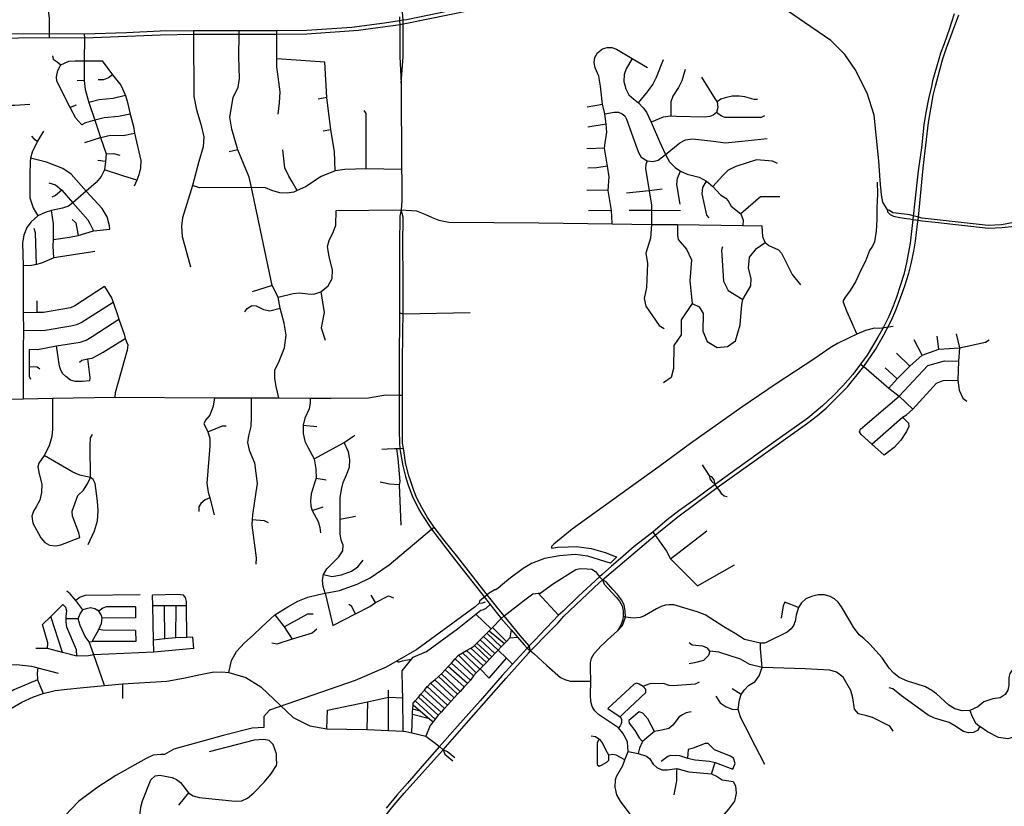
# Model space of a CAD drawing. Header units: millimetres. Extents: x 35 to 72953, y -43 to 70184.
# Tile 141 of 204: x 33003 to 37248, y 49828 to 53217. Entities that reach past the tile are written whole.
import ezdxf

# ---------------------------------------------------------------- set-up
doc = ezdxf.new("R2010")
doc.units = ezdxf.units.MM
doc.layers.add('roads_2', color=2, linetype='Continuous')
doc.layers.add('roads_3', color=3, linetype='Continuous')

msp = doc.modelspace()

# ---------------------------------------------------------------- linework, layer by layer
at = {"layer": 'roads_2'}
for points in [[(37031.87, 53241.49), (37011.49, 53178.99), (36988.31, 53113.23), (36973.71, 53073.07), (36965.26, 53047.39), (36955.68, 53013), (36938.73, 52953.66), (36933.7, 52929.48), (36921.88, 52876.27), (36910.06, 52817.28), (36901.27, 52763.81), (36890.74, 52664.66), (36877.43, 52566.02), (36860.86, 52421.95), (36856.21, 52381.95), (36855.08, 52372.25), (36853.39, 52356.63), (36842.3, 52254.27), (36826.96, 52169.18), (36815.13, 52119.74), (36800.55, 52074.04), (36781.91, 52017.55)], [(36800.51, 52018.27), (36819.52, 52069.68), (36835.91, 52125.19), (36846.12, 52164.59), (36857.7, 52220.01), (36864.88, 52262.55), (36874.45, 52337.28), (36876.48, 52353.08), (36877.75, 52366.46), (36898.26, 52576.8), (36906.39, 52651.48), (36920.66, 52774.2), (36932.3, 52840.17), (36941.54, 52890.92), (36951.1, 52930.35), (36982.2, 53043.49), (36997.83, 53091.09), (37052.75, 53237.19)], [(36781.91, 52017.55), (36768.45, 51981.9), (36750.12, 51938.54), (36723.99, 51885.89)], [(36743.54, 51886.29), (36761.49, 51922.25), (36780.21, 51965.24), (36800.51, 52018.27)], [(34572.02, 49776.91), (34617.78, 49834), (34660.99, 49883.62), (34812.88, 50053.85), (34828.51, 50071.38), (34939.21, 50197.27), (35100.84, 50379.67), (35196.72, 50487.37), (35206.09, 50497.89), (35286.06, 50578.78), (35324.3, 50618.62), (35349.86, 50646.15), (35503.29, 50792.43), (35515.35, 50803.92), (35743.02, 50995.6), (35840.81, 51074.46), (35992.47, 51188.07), (36010.13, 51201.3), (36400.14, 51478.58), (36442.62, 51511.22), (36480.51, 51543.15), (36510.08, 51572.7), (36536.46, 51598.84), (36572.21, 51635.68), (36642.93, 51723.22), (36692.8, 51795.68), (36727.76, 51856.77), (36743.54, 51886.29)], [(36723.99, 51885.89), (36702.57, 51848.58), (36657.46, 51772), (36628.47, 51732.83), (36595.2, 51687.89), (36551.34, 51639.42), (36509.42, 51594.92), (36464.63, 51553.52), (36400.86, 51500.01), (36283.37, 51416.36), (36121.13, 51299.85), (36017.58, 51225.04), (36002.06, 51213.82), (35918.03, 51153.11), (35845.42, 51100.36), (35795.24, 51061.43), (35732.48, 51008.67), (35652.02, 50946.39), (35593.03, 50895.91), (35554.2, 50861.75), (35515.12, 50826.35), (35503.36, 50815.69), (35412, 50732.9), (35346.19, 50669.11), (35326.16, 50651.64), (35301.57, 50625.42), (35244.33, 50565.39), (35225.15, 50545.37), (35209.7, 50529.22), (35200.29, 50519.39), (35190.85, 50509.55), (35127.82, 50440.22), (35083.2, 50391.14), (34988.17, 50282.12), (34891.34, 50172.38), (34825.22, 50098.8), (34813.27, 50085.51), (34739.05, 50000.35), (34675.26, 49927.27), (34629.62, 49875.81), (34583.72, 49820.04)], [(35206.09, 50497.89), (35219.59, 50485.46), (35275.66, 50433.87), (35335.21, 50382.69), (35353.11, 50373.95), (35375.83, 50367.42), (35465.08, 50367.19)]]:
    msp.add_lwpolyline(points, dxfattribs=at)
at = {"layer": 'roads_3'}
for points in [[(33131.38, 53139.65), (33131.48, 53155.33), (33131.93, 53224), (33125.61, 53266.43), (33108.05, 53306.25), (33098.94, 53346.51), (33092.8, 53418.46), (33084.29, 53452.06), (33072.38, 53491.01), (33052.88, 53523.28), (33004.26, 53566.35), (32961.43, 53616.24), (32947.05, 53631.9), (32935.62, 53659.91), (32938.74, 53704.67), (32936.26, 53784.43), (32922.71, 53823.4), (32888.77, 53856.23), (32860.57, 53866.68), (32820.33, 53873.13)], [(36744.61, 52397.3), (36724.15, 52431.29), (36719.29, 52462.75), (36712.57, 52523.88), (36707.06, 52608.3), (36696.62, 52706.43), (36686.88, 52805.77), (36656.28, 52900.87), (36605.06, 53001.93), (36561.15, 53066.96), (36499.83, 53127.66), (36413.36, 53186.14), (36286.16, 53273.46), (36222.6, 53306.05), (36091.86, 53334.55), (36040.4, 53354.75), (36017.97, 53374.38)], [(35202.62, 53348.55), (35002.39, 53287.28), (34943.09, 53272.1), (34670.9, 53216.72), (34655.84, 53214.65), (34640.96, 53212.6)], [(34641.62, 53196.29), (34656.53, 53199.18), (34672.89, 53201.56), (34947.72, 53258.67), (35014.66, 53272.13), (35080.48, 53289.67), (35212.03, 53328.6)], [(34656.53, 53199.18), (34655.84, 53214.65), (34647.99, 53320.32)], [(34640.96, 53212.6), (34575.86, 53201.42), (34435.01, 53183.8), (34241.72, 53170.38), (34111.52, 53168.94), (33949.48, 53168.89), (33752.77, 53169.03), (33609.36, 53167), (33463.73, 53160.19), (33281.86, 53154.16), (33131.48, 53155.33), (32682.74, 53152.65), (32317.48, 53151.99), (31839.84, 53150.15), (31421.81, 53147.04), (31408.21, 53146.94), (31390.12, 53147.14), (31282.6, 53146.73), (31251.99, 53140.26)], [(33466.51, 53145.4), (33610, 53151.88), (33752.52, 53154.27), (33949.81, 53154.37), (34111.83, 53155.02), (34241.16, 53156.48), (34464.08, 53172.28), (34557.04, 53184.06), (34623.31, 53193.64), (34641.62, 53196.29)], [(34640.98, 53229.82), (34640.96, 53212.6), (34641.62, 53196.29)], [(34641.62, 53196.29), (34642.09, 53056.23), (34648.22, 52943.3)], [(34648.22, 52943.3), (34656.37, 53057.52), (34656.51, 53180.95), (34656.53, 53199.18)], [(33281.86, 53154.16), (33282.22, 53139.48), (33281.82, 53039.9), (33281.9, 52955.03), (33285.86, 52916.53), (33301.3, 52860.11), (33327.36, 52783.82), (33338.54, 52749.04), (33352.06, 52709.81), (33375.55, 52638.53), (33373.56, 52605.73), (33369.15, 52570.2), (33354.8, 52541.99), (33333.4, 52516.01), (33290.14, 52478.38), (33232.89, 52428.02), (33213, 52414), (33188.45, 52404.72), (33140.15, 52394.19), (33113.6, 52386.47), (33081.84, 52372.42), (33052.28, 52346.42), (33034.37, 52321.57), (33021.07, 52288.93), (33015.79, 52255.39), (33018.62, 52155.67), (33017.74, 51954.16), (33019.22, 51879.76), (33018.54, 51795.29), (33017.93, 51584)], [(33752.77, 53169.03), (33752.52, 53154.27), (33753.89, 52886.09), (33765.83, 52828.2), (33784.57, 52766.26), (33796.41, 52712.68), (33794.55, 52668.4), (33775.56, 52605.76), (33748.05, 52503.07), (33704.8, 52363.03), (33700.66, 52326.58), (33703.41, 52282.84), (33739.27, 52151.95)], [(34120.22, 51588.28), (34108.85, 51636.51), (34102.93, 51671.64), (34103.73, 51706.21), (34122.43, 51745.94), (34144.78, 51802.53), (34151.96, 51858.07), (34143.22, 51909.51), (34126.07, 51973.73), (34117.23, 52020.81), (34091.33, 52072.02), (34002.1, 52493.65), (33992.21, 52538.08), (33943.55, 52655.7), (33918.13, 52744.56), (33909.08, 52796.39), (33923.08, 52881.6), (33944.6, 52926.13), (33950.42, 52963.47), (33948.67, 53058.79), (33949.81, 53154.37), (33949.48, 53168.89)], [(34118.19, 52809.73), (34122.69, 52859.37), (34126.66, 52906.63), (34111.72, 53013.72), (34112.27, 53048.83), (34111.83, 53155.02), (34111.52, 53168.94)], [(31251.99, 53140.26), (31282.44, 53132.4), (31374.33, 53131.69), (31389.41, 53131.58), (31407.66, 53131.45), (31683.46, 53132.6), (31839.82, 53134.48), (32317.22, 53136.54), (32682.78, 53137.56), (32998.32, 53138.94), (33131.38, 53139.65), (33282.22, 53139.48), (33466.51, 53145.4)], [(33144.96, 53061.72), (33147.69, 53046.97), (33164.61, 53035), (33180.6, 53022.59)], [(35557.79, 52337.22), (35556.74, 52369.09), (35554.64, 52394.75), (35545.18, 52454.41), (35540.83, 52481.09), (35544.19, 52539.35), (35536.84, 52585.57), (35523.96, 52662.68), (35526.94, 52685.77), (35532.2, 52713.52), (35534.32, 52732.81), (35531.49, 52766.25), (35525.44, 52811.71), (35516.54, 52852.8), (35507.13, 52929.94), (35499.49, 52973.59), (35484.31, 53008.86), (35479.66, 53031.93), (35482.94, 53054.59), (35494.96, 53074.21), (35515.45, 53091.17), (35536.59, 53097.57), (35556.61, 53097.69), (35576.81, 53090.04), (35643.96, 53050.29), (35710.29, 53010.23)], [(33221.54, 52837.97), (33163.91, 52951.83), (33162.58, 52971.35), (33167.77, 52997.58), (33180.6, 53022.59), (33214.39, 53038), (33242.12, 53039.89), (33281.82, 53039.9), (33359.04, 53039.06), (33403.58, 52980.01)], [(34362.84, 52565.4), (34360.85, 52648.42), (34344.62, 52742.92), (34327.94, 52881.35), (34318.71, 53034.27), (34112.27, 53048.83)], [(35643.96, 53050.29), (35617.67, 53005.33), (35608.6, 52981.21), (35608.05, 52950.02), (35616.26, 52918.35), (35629.86, 52893.88), (35649.03, 52875.82), (35671.33, 52858.28), (35691.08, 52837.72), (35705.21, 52818.2), (35725.22, 52775.26), (35762.03, 52692.58), (35786.95, 52635.57), (35804.78, 52605.11), (35829.14, 52579.75), (35851.89, 52564.72), (35880.95, 52551.73), (35932.53, 52538.5), (35963.92, 52521.31), (35991.69, 52498.33), (36023.92, 52462.98), (36047.14, 52447.75), (36057.81, 52436.27), (36070.59, 52414.13), (36112.24, 52380.25), (36122.97, 52353.85), (36120.86, 52330.65)], [(35671.33, 52858.28), (35710.26, 52906.62), (35732.62, 52937.06), (35748.93, 52968.84), (35779.5, 53044.95)], [(33403.58, 52980.01), (33385.62, 52966.61), (33364.18, 52958.04), (33340.94, 52958.24)], [(33403.58, 52980.01), (33438.61, 52934.91), (33459.38, 52890.18), (33468.57, 52860.07), (33479.44, 52809.68), (33493.28, 52756.09), (33498.57, 52727.85), (33524.89, 52610.76), (33523.78, 52578.53), (33517.48, 52548.02), (33507.54, 52526.05), (33496.58, 52499.54)], [(35872.17, 53002.56), (35857.58, 52953.27), (35842.96, 52925.33), (35818.76, 52886.81), (35810.98, 52863.42), (35810.51, 52800.8)], [(33281.9, 52955.03), (33251.41, 52952.94)], [(34648.22, 52943.3), (34649.63, 52571.41), (34650.09, 52530.38), (34650.21, 52435.14), (34647.94, 52397.56)], [(35942.15, 52969.67), (36001, 52874.94), (36010.11, 52862.52), (36013.12, 52838.55), (36007.72, 52817.68), (35993.25, 52805.07), (35979.03, 52799.37), (35957.21, 52797.31), (35834.38, 52799.96), (35810.51, 52800.8), (35776.85, 52797.31), (35725.22, 52775.26)], [(33047.33, 52850.9), (32982.68, 52846.52), (32764.58, 52847.58), (32727.32, 52849.2)], [(33459.38, 52890.18), (33406.45, 52877.96), (33346.05, 52871.9), (33301.3, 52860.11)], [(34327.94, 52881.35), (34290.72, 52874.87)], [(35450.26, 52842.09), (35516.54, 52852.8)], [(36184.14, 52873.06), (36170.35, 52872.82), (36128.9, 52884.39), (36106.03, 52887.46), (36074.65, 52887.02), (36044.9, 52880.68), (36026.6, 52874.02), (36010.11, 52862.52)], [(33246.56, 52848.1), (33221.54, 52837.97)], [(33479.44, 52809.68), (33429.26, 52799.53), (33367.92, 52794.2), (33327.36, 52783.82), (33287.02, 52772.84), (33271.57, 52764.51), (33245.2, 52792.34), (33221.54, 52837.97)], [(34496.83, 52573.62), (34496.93, 52813.41), (34487.84, 52826.09)], [(35525.44, 52811.71), (35566.11, 52818.13), (35584.53, 52818.44), (35600.67, 52811.48), (35611.76, 52802.52), (35619.22, 52788.87), (35646.85, 52711.63), (35670.61, 52644.55), (35682.74, 52624.7), (35708.49, 52608.28), (35733.25, 52606.15), (35755.71, 52611.82), (35786.95, 52635.57), (35849.26, 52686.96), (35873.65, 52699.11), (35904.08, 52703.46), (35993.97, 52693.59), (36044.59, 52686.48), (36116.91, 52693.59), (36225.73, 52705.47)], [(36214.55, 52802.04), (36200.19, 52795.41), (36044.67, 52796.18), (36029.04, 52801.58), (36007.72, 52817.68)], [(35531.49, 52766.25), (35452, 52754.24)], [(33105.21, 52736.27), (33079.79, 52693.18), (33057.03, 52646.28), (33050, 52620.78), (33048.66, 52604.72), (33047.4, 52549.25), (33047.01, 52450.03), (33061.92, 52406.74), (33081.84, 52372.42)], [(33283.73, 52687.52), (33352.06, 52709.81), (33395.12, 52720.02), (33449.16, 52717.95), (33498.57, 52727.85)], [(34344.62, 52742.92), (34311.82, 52737.33)], [(33054.07, 52715.36), (33063.75, 52704.13), (33079.79, 52693.18)], [(33375.55, 52638.53), (33407.74, 52639.99), (33434.65, 52632.75)], [(33943.55, 52655.7), (33906.38, 52648.26)], [(34200.16, 52480.69), (34178.5, 52518.53), (34163.32, 52542.84), (34147.01, 52578.73), (34137.74, 52656.35)], [(35523.96, 52662.68), (35448.43, 52660.09)], [(33391.41, 52314.9), (33390.54, 52328.38), (33380.89, 52367.41), (33358.3, 52403), (33290.14, 52478.38), (33225.45, 52551.56), (33188.54, 52575.22), (33118.31, 52603.46), (33050, 52620.78)], [(33373.56, 52605.73), (33339.7, 52610.52)], [(35708.49, 52608.28), (35702.73, 52593), (35701.58, 52575.87), (35716.77, 52479.31), (35726.61, 52417.54), (35726.52, 52394.78), (35726.73, 52334.66), (35722.31, 52275.09), (35703.18, 52210.82), (35710.26, 52166.65), (35705.26, 52063.23), (35695.21, 52015.04), (35702.28, 51982.91), (35759.82, 51899.61), (35781.01, 51886.56)], [(36270.93, 52596.62), (36248.74, 52606.64), (36179.63, 52612.78), (36090.52, 52584.71), (36057.34, 52569.22), (36034.04, 52545.65), (35991.69, 52498.33)], [(33507.54, 52526.05), (33447.95, 52544.58), (33369.15, 52570.2)], [(34649.63, 52571.41), (34496.83, 52573.62), (34404.42, 52570.97), (34362.84, 52565.4), (34303.06, 52541.73), (34235.18, 52497.06), (34200.16, 52480.69), (34184.6, 52474.05), (34156.07, 52470.01), (34125.34, 52471.35), (34090.68, 52480.58), (34062.48, 52492.92), (34002.1, 52493.65), (33779.1, 52492.53), (33748.05, 52503.07)], [(35536.84, 52585.57), (35490.09, 52578.02), (35452.79, 52577.28)], [(35850.65, 52422.06), (35836.16, 52507.49), (35838.53, 52533.65), (35851.89, 52564.72)], [(37644.91, 52564.08), (37548.19, 52495.28), (37511.57, 52467.35), (37438.33, 52410.94), (37370.87, 52370.95), (37331.08, 52355.57), (37288.85, 52342.63), (37235.56, 52333.71), (37178.76, 52330.36), (36894.41, 52361.59), (36877.75, 52366.46), (36855.08, 52372.25)], [(36876.48, 52353.08), (36894.06, 52350.94), (36950.67, 52343.92), (37179.57, 52319.27), (37237.15, 52320.97), (37293.33, 52326.94), (37337.4, 52337.78), (37377.53, 52352.22), (37454.26, 52392.15), (37524.76, 52446.68), (37644.91, 52564.08)], [(33129.51, 52514.57), (33157.88, 52504.94), (33184.68, 52481.92), (33232.89, 52428.02), (33297.2, 52354.27), (33305.3, 52338.81), (33321.19, 52306.68)], [(35975.94, 52363.74), (35965.04, 52375.18), (35946.06, 52466.26), (35948.96, 52494.09), (35963.92, 52521.31)], [(36700.66, 52517.49), (36701.95, 52466.79), (36699.21, 52406.31), (36698.22, 52355.6), (36695.48, 52305.91), (36688.44, 52259.71), (36679.64, 52241.13), (36667.28, 52222.31), (36650.16, 52176.62), (36627.99, 52134.94), (36614.89, 52106.57), (36606.34, 52087.98), (36583.4, 52050.32), (36563.49, 52022.46), (36553.66, 52007.14), (36553.16, 51999.86), (36568.31, 51962.72)], [(33184.68, 52481.92), (33157.7, 52458.91), (33142.01, 52452.92)], [(35540.83, 52481.09), (35447.95, 52482.18)], [(35773.57, 52487.27), (35716.77, 52479.31), (35618.97, 52468.87)], [(36280.09, 52453.06), (36197.37, 52454.02), (36112.24, 52380.25)], [(33150.88, 52191.28), (33147.26, 52240.95), (33149, 52269.27), (33148.63, 52336.85), (33140.15, 52394.19)], [(34117.23, 52020.81), (34182.16, 52037.03), (34209.18, 52039.97), (34245.07, 52035.54), (34270.74, 52033.94), (34301.5, 52043.76), (34333.38, 52069.58), (34350.21, 52101.59), (34351.94, 52139.31), (34336.94, 52195.58), (34332.44, 52222.26), (34330.32, 52239.81), (34338.17, 52265.09), (34355.87, 52303.71), (34366.35, 52331.55), (34367.06, 52394.78), (34647.94, 52397.56)], [(34647.94, 52397.56), (34642.33, 52370.37), (34640.76, 52249.47), (34640.95, 51953.22), (34639.86, 51739.65), (34638.73, 51599.66), (34639.33, 51481.54), (34639.41, 51445.3), (34640.54, 51393.8), (34642.4, 51368.13), (34654.66, 51294.33), (34666.39, 51249.03), (34676.29, 51216), (34694.67, 51165.97), (34722.12, 51109.82), (34737.51, 51084.67), (34779.17, 51022), (34877.39, 50891.96)], [(34647.94, 52397.56), (34713.38, 52392.72), (34749.8, 52378.85), (34781.25, 52364), (34810.09, 52352.73), (34852.71, 52343.8), (35241.88, 52341.13), (35557.79, 52337.22), (35726.73, 52334.66), (35838.66, 52334.86), (36120.86, 52330.65), (36203.53, 52328.87)], [(34891.7, 50900.98), (34831.24, 50976.18), (34789.44, 51030.55), (34785.33, 51035.9), (34761.33, 51072.29), (34736.35, 51115.71), (34715.92, 51154.85), (34702.27, 51188.75), (34688.89, 51226.9), (34680.05, 51255.26), (34665.9, 51308.47), (34660.1, 51350.64), (34657.25, 51369.94), (34654.03, 51391.8), (34653.25, 51428.7), (34653.26, 51466.41), (34653.71, 51599.63), (34654.15, 51733.43), (34655.62, 51871.98), (34655.94, 51949.09), (34655.78, 52108.18), (34654.47, 52247.73), (34656.7, 52365.95), (34647.94, 52397.56)], [(35554.64, 52394.75), (35454.99, 52393.86)], [(35851.75, 52393.98), (35726.52, 52394.78), (35630.83, 52395.23)], [(36855.08, 52372.25), (36840.58, 52376.73), (36782.02, 52383.15), (36768.17, 52385.24), (36752.57, 52395.35), (36744.61, 52397.3)], [(36744.61, 52397.3), (36745.21, 52388.54), (36756.43, 52377.91), (36770.47, 52370.93), (36797.29, 52364.67), (36826.39, 52360.85), (36840.74, 52358.61), (36853.39, 52356.63), (36876.48, 52353.08)], [(33228.93, 52355.88), (33244.61, 52341.73), (33255.42, 52286.68)], [(33075.47, 52162.59), (33071.34, 52298.47), (33066.24, 52316.56)], [(33149, 52269.27), (33218.58, 52279.43), (33255.42, 52286.68), (33321.19, 52306.68)], [(33321.19, 52306.68), (33391.41, 52314.9)], [(35838.66, 52334.86), (35839.08, 52287.99), (35842.13, 52269.44), (35878.7, 52227.97), (35899.91, 52181.79), (35892.89, 52091.43), (35902.02, 51994.05), (35855.64, 51923.74), (35854.67, 51859.5), (35823.42, 51813.29), (35821.45, 51713.89), (35811.38, 51675.73), (35779.1, 51651.63)], [(35902.02, 51994.05), (35933.3, 51980), (35950.47, 51950.9), (35948.48, 51874.59), (35967.67, 51830.43), (36010.06, 51804.35), (36054.44, 51809.39), (36089.74, 51833.51), (36109.88, 51902.79), (36116.04, 51989.66), (36121.36, 52011.84), (36155.55, 52070.33), (36157.44, 52101.1), (36145.55, 52146.18), (36150.03, 52194.14), (36180.46, 52230.63), (36216.94, 52256.85), (36206.69, 52281.09), (36203.53, 52328.87)], [(36216.94, 52256.85), (36232.78, 52243.86), (36274.63, 52225.63), (36288.26, 52211.09), (36334.24, 52118.42), (36369.54, 52075.08)], [(33326.96, 52217.98), (33309.9, 52215.77), (33150.88, 52191.28), (33096.61, 52168.26), (33075.47, 52162.59), (33054.58, 52157.45), (33018.62, 52155.67)], [(36033.52, 52238.06), (36029.21, 52223.38), (36036.98, 52090.35), (36058.16, 52049.8), (36121.36, 52011.84)], [(33368.91, 52067.01), (33241.34, 51983.88), (33221.9, 51975.53), (33105.75, 51955.88), (33078.95, 51954.97), (33017.74, 51954.16)], [(33368.91, 52067.01), (33399.19, 52018.98), (33405.65, 51999.28), (33426.35, 51940.94), (33430.79, 51926.24), (33454.06, 51862), (33458.66, 51843.35), (33469.64, 51815.85), (33466.6, 51793.42), (33414.2, 51609.66), (33413.63, 51590.22)], [(34091.33, 52072.02), (34005.87, 52044.5)], [(34301.5, 52043.76), (34315.53, 51955.3), (34303.61, 51888.52), (34319.71, 51836.31)], [(33078.95, 51954.97), (33078.93, 52004.88)], [(33019.22, 51879.76), (33093.23, 51878.27), (33112.72, 51879.61), (33223.34, 51897.92), (33249.16, 51903.25), (33268.72, 51911.92), (33405.65, 51999.28)], [(33973.56, 51957.95), (33984.2, 51971.93), (34004.25, 51985.4), (34023.34, 51983.92), (34054.19, 51967.98), (34081.84, 51963.01), (34126.07, 51973.73)], [(36568.31, 51962.72), (36610.9, 51865.27)], [(33044.14, 51797.59), (33079.3, 51796.58), (33162.47, 51811.23), (33263.58, 51826.87), (33290.07, 51835.73), (33315.98, 51851.28), (33430.79, 51926.24)], [(34640.95, 51953.22), (34655.94, 51949.09), (34945.26, 51954.72)], [(36768.6, 51894.81), (36709.84, 51886.25), (36687.9, 51887.49), (36650.09, 51877.41), (36612.5, 51861.59), (36576.2, 51845.26), (36528.54, 51821.89), (36498.05, 51803.54), (36431.69, 51757.31), (36265.29, 51647.78), (36117.04, 51547.31), (35895.16, 51390.57), (35764.06, 51295.12), (35590.58, 51169.52), (35384.44, 51021.24), (35306.16, 50957.53), (35296.37, 50947.75), (35296.62, 50941.47), (35297.89, 50939.71), (35321.85, 50943.99), (35367.26, 50946.26), (35404.08, 50946.78), (35467.4, 50938.78), (35527.93, 50920.49), (35568.31, 50905.19), (35572.22, 50903.75), (35577.02, 50901.87), (35549.64, 50875.56), (35525.67, 50883.09), (35453.27, 50904.89), (35397.53, 50912.4), (35330.44, 50906.85), (35265.11, 50895.52), (35209.12, 50873.41), (35173.56, 50852.56), (35112.04, 50806.86), (35065.9, 50767.93), (35055.83, 50760.38), (35051.27, 50760.64), (35027.58, 50746.3), (34985.96, 50711.42), (34983.69, 50703.13), (34967.32, 50687.54), (34715.79, 50502.73), (34631.09, 50454.39), (34583.25, 50427.1), (34449.04, 50369.76), (34080.93, 50241.44), (34055.44, 50215.19), (34055.45, 50167.03), (34005.33, 50164.43), (33880.84, 50132.39), (33668.45, 50073.39), (33628.16, 50050.63), (33611.37, 50050.62), (33578.64, 50048.64), (33547.89, 50034.15), (33418.05, 49960.71), (33336.01, 49907.14), (33256.14, 49848.35), (33055.18, 49637.46)], [(33260.4, 51741.95), (33271.16, 51750.16), (33294.93, 51755.3), (33315.64, 51758.79), (33337.16, 51769.43), (33363.66, 51784.12), (33458.66, 51843.35)], [(36610.9, 51865.27), (36612.5, 51861.59)], [(36750.48, 51628.96), (36786.77, 51669.14), (36840.21, 51723.39), (36893.65, 51771.61), (36966.28, 51796.75), (37054.41, 51803.54), (37167.01, 51827), (37183.15, 51837.05)], [(36893.65, 51771.61), (36859.31, 51837.86)], [(36966.28, 51796.75), (36958.17, 51852.98)], [(37040.89, 51863.06), (37054.41, 51803.54), (37051.05, 51745.6), (37048.07, 51664.27), (37054.15, 51620.1), (37069.3, 51585.97), (37086.46, 51573.94)], [(33044.14, 51797.59), (33043.8, 51722.1), (33044.55, 51681.36), (33049.28, 51668.65)], [(33304.48, 51660.61), (33273.58, 51657.74), (33241.69, 51658.52), (33221.93, 51664.24), (33202.01, 51678.89), (33188.03, 51692.39), (33179.3, 51711.08), (33174.45, 51723.84), (33162.47, 51811.23)], [(33294.93, 51755.3), (33306.04, 51675.08), (33304.48, 51660.61)], [(36623.99, 51440.63), (36628.63, 51452.2), (36794.89, 51594.85), (36918.9, 51727.46), (36990.52, 51746.58), (37051.05, 51745.6)], [(36840.21, 51723.39), (36782.67, 51779.59)], [(33043.8, 51722.1), (33079.03, 51721.41), (33090.68, 51713.27)], [(36628.47, 51732.83), (36642.93, 51723.22), (36750.48, 51628.96), (36794.89, 51594.85), (36854.44, 51538.65)], [(36786.77, 51669.14), (36734.28, 51717.31)], [(36676.48, 51388.28), (36809.58, 51503.6), (36825.85, 51514.4), (36854.44, 51538.65), (36955.27, 51651.17), (36984.51, 51662.23), (37048.07, 51664.27)], [(32941.99, 51582.05), (33017.93, 51584), (33144.15, 51585.98), (33413.63, 51590.22), (33843.68, 51587.5)], [(33144.15, 51585.98), (33144.19, 51453.15), (33141.46, 51420.71), (33130.78, 51381.15), (33108.87, 51339.42), (33086.13, 51306.42), (33081.48, 51290.33), (33087.24, 51260.33), (33098.48, 51215.34), (33097.94, 51179.07), (33090.27, 51146.07), (33074.38, 51118.24), (33062.33, 51099.97), (33056.04, 51078.42), (33059.88, 51048.15), (33094.41, 50984.34), (33111.41, 50963.89), (33131.42, 50952.71), (33159.65, 50949.72), (33180.2, 50953.82), (33262.68, 50986.28)], [(33843.68, 51587.5), (33836.73, 51551.38), (33822.5, 51513.2), (33803.87, 51490.83), (33797.3, 51476.1), (33812.1, 51448.28), (33814.48, 51440.58), (33822.53, 51414.48), (33823.63, 51379.56), (33809.97, 51219.74), (33816.01, 51181.57), (33822.56, 51157.31), (33842.35, 51083.94)], [(33843.68, 51587.5), (34000.59, 51587.94), (34120.22, 51588.28), (34255.19, 51586.67), (34345.4, 51585.77), (34507.7, 51587.57), (34580.28, 51599.88), (34638.73, 51599.66), (34653.71, 51599.63)], [(34000.59, 51587.94), (34001.71, 51505.06), (34000.08, 51463.61), (33990.23, 51423.25), (33985.31, 51394.88), (33992.98, 51362.16), (34016.02, 51308.17), (34026.46, 51218.18), (34021.54, 51181.63), (34006.77, 51082.9), (34005.56, 51063.46), (34004.04, 51039.26), (34023.27, 50898.54), (34021.08, 50871.26)], [(34255.19, 51586.67), (34256.2, 51564.63), (34251.92, 51540.71), (34232.31, 51499.94), (34225.72, 51469.47), (34225.04, 51433.34), (34233.06, 51400.47), (34245.68, 51375.36), (34272.17, 51324.85), (34280, 51282), (34281.53, 51240.84), (34274.23, 51220.43), (34259.61, 51174.23), (34256.85, 51143.94), (34258.62, 51121.52), (34264.42, 51101.76), (34290.42, 51055.26), (34297.74, 51028.48), (34300.27, 51005.39)], [(36809.58, 51503.6), (36835.17, 51478.93), (36837.12, 51463.89), (36826.67, 51442.29), (36802.28, 51405.25), (36774, 51373.99), (36729.84, 51340.03)], [(33814.48, 51440.58), (33877.31, 51466.85), (33893.75, 51467.4)], [(34225.72, 51469.47), (34283.67, 51464.44)], [(33262.68, 50986.28), (33258.83, 51006.46), (33230.87, 51077.37), (33230.04, 51098.64), (33253.86, 51167.1), (33278.25, 51190.29), (33297.15, 51219.75), (33307.83, 51244.84), (33306.98, 51380.93), (33308.62, 51415.29), (33317.65, 51429.47)], [(34402.27, 51394.44), (34448.44, 51426.15)], [(36729.84, 51340.03), (36676.48, 51388.28), (36630.97, 51429.45), (36623.99, 51440.63)], [(34272.17, 51324.85), (34402.27, 51394.44)], [(34319.54, 50746.16), (34312.09, 50775.32), (34309.13, 50801.33), (34312.79, 50826.58), (34327.28, 50851.52), (34379.05, 50903.19), (34395.79, 50928.92), (34397.48, 50953.06), (34389.24, 50974.84), (34384.75, 51001.55), (34385.38, 51065.28), (34385.28, 51157.36), (34390.2, 51192.2), (34398.12, 51222.12), (34412.15, 51255.3), (34425.15, 51288.44), (34426.71, 51322.08), (34420.45, 51355.59), (34402.27, 51394.44)], [(34628.08, 51367.54), (34633.13, 51326.27), (34642.25, 51226.87), (34639.55, 51213.32), (34598.01, 51215.93), (34557.82, 51223.65)], [(34657.25, 51369.94), (34642.4, 51368.13), (34628.08, 51367.54), (34619.74, 51367.19), (34587.46, 51366.41), (34565.21, 51364.7)], [(33307.83, 51244.84), (33262.34, 51254.1), (33231.92, 51266.63), (33108.87, 51339.42)], [(35946.01, 51299.05), (35977.28, 51249.96), (35978.52, 51239.1), (35986.71, 51227), (36002.06, 51213.82)], [(33297.76, 50956.01), (33326.25, 51013.84), (33338.29, 51057.48), (33341.29, 51100.31), (33338, 51142.03), (33328.94, 51217.84), (33319.34, 51235.57), (33307.83, 51244.84)], [(34281.53, 51240.84), (34323.9, 51233.82)], [(36002.06, 51213.82), (35997.13, 51233.69), (35987.7, 51246.51), (35977.28, 51249.96)], [(34639.55, 51213.32), (34646.27, 51039.33)], [(36053.69, 51160.92), (36041.05, 51163.63), (36030.62, 51172.26), (36021.45, 51186.32), (36010.13, 51201.3), (36002.06, 51213.82)], [(33822.56, 51157.31), (33802.87, 51147.75), (33784.24, 51133.02), (33775.48, 51117.74), (33776.03, 51097.56)], [(34264.42, 51101.76), (34311.58, 51117.52)], [(34385.38, 51065.28), (34450.51, 51077.66)], [(33905.09, 50403.54), (33916.73, 50456.34), (33938.64, 50494.7), (33971.92, 50532.45), (34010, 50565.04), (34046.27, 50600.04), (34102.77, 50652.6), (34159.39, 50686.72), (34201.83, 50710.8), (34245.72, 50728.41), (34292.2, 50740.68), (34319.54, 50746.16), (34381.64, 50757.28), (34457.48, 50784.66), (34514.55, 50811.56), (34596.17, 50867.55), (34779.17, 51022), (34789.44, 51030.55)], [(34005.56, 51063.46), (34057.02, 51059.4), (34074.65, 51050.14)], [(35732.48, 51008.67), (35743.02, 50995.6), (35792.08, 50926.72), (35809.7, 50893.3), (35925.78, 50777.88)], [(35809.7, 50893.3), (35965.92, 51014.27)], [(35024.55, 50732.02), (34891.7, 50900.98)], [(34312.79, 50826.58), (34349.05, 50818.04), (34390, 50824.92), (34433.41, 50841.05), (34461.12, 50860.1), (34483.98, 50887.92)], [(34877.39, 50891.96), (35011.26, 50722.99)], [(35925.78, 50777.88), (36085.55, 50868.28)], [(34694.23, 50144.47), (34696.47, 50223.65), (34696.89, 50238.14), (34697.51, 50245.72), (34699.12, 50265.27), (34699.67, 50271.84), (34708.32, 50282.02), (34722.31, 50298.49), (34732.91, 50310.97), (34747.9, 50328.62), (34760.59, 50343.56), (34762.59, 50345.92), (34774.07, 50357.48), (34793.53, 50372.71), (34809.28, 50386.34), (34822.45, 50397.74), (34838.19, 50415.29), (34851.21, 50429.82), (34864.38, 50444.51), (34880.43, 50462.42), (34894.6, 50478.23), (34912, 50488.45), (34929.92, 50498.96), (34948.04, 50509.59), (34960.62, 50516.97), (34963.8, 50520.16), (34974.51, 50530.95), (34988.83, 50545.36), (35003.03, 50559.65), (35016.66, 50573.37), (35026.95, 50583.73), (35036.11, 50592.94), (35041.14, 50598), (35079.64, 50636.76), (35092.44, 50648.2), (35175.97, 50713.36), (35215.13, 50743.16), (35239.01, 50745.27), (35247.02, 50745.97), (35304.64, 50788.32), (35401.26, 50847.61)], [(35401.26, 50847.61), (35419.36, 50851.56), (35449.85, 50851.33), (35469.19, 50849.35), (35485.31, 50839.99), (35494.19, 50828.04), (35503.36, 50815.69)], [(35581.04, 50583.8), (35602.45, 50606.44), (35615.14, 50642.96), (35614.14, 50669.14), (35608.82, 50695.11), (35597.94, 50717.9), (35580.92, 50739.89), (35560.54, 50761.18), (35531.84, 50794.21), (35515.35, 50803.92), (35503.36, 50815.69)], [(35515.35, 50803.92), (35523.28, 50785.45), (35574.33, 50729.28), (35589.24, 50711.15), (35600.12, 50690.91), (35605.39, 50670.15), (35604.88, 50646.06), (35601.73, 50628.79), (35594.72, 50608.37), (35581.04, 50583.8)], [(33369.32, 50347.63), (33322.87, 50479.71), (33302.22, 50536.87), (33285.22, 50559.34), (33263.6, 50607.12), (33255.76, 50635.38), (33263.33, 50656.4), (33274.79, 50673.64), (33245.47, 50714.37), (33221.35, 50743.23), (33206.55, 50754.56)], [(33522.47, 50739.05), (33284.99, 50736.24), (33263.61, 50728.9), (33245.47, 50714.37)], [(33709.02, 50737.29), (33683.01, 50740.01), (33575.3, 50738.04)], [(33582.18, 50492.43), (33579.49, 50543.07), (33577.69, 50691.71), (33575.3, 50738.04)], [(33723.86, 50555.23), (33721.73, 50691.16), (33722.64, 50709.87), (33717.57, 50727.6), (33709.02, 50737.29)], [(34319.54, 50746.16), (34352.6, 50607.12)], [(34352.6, 50607.12), (34451.19, 50656.33), (34513.45, 50688.74), (34537.21, 50705.49), (34593.63, 50734.75), (34614.94, 50725.6)], [(34537.21, 50705.49), (34518.38, 50737.18)], [(35206.09, 50497.89), (35200.29, 50519.39), (35160.58, 50563.11), (35092.44, 50648.2), (35076.3, 50667.25), (35024.55, 50732.02)], [(35326.16, 50651.64), (35239.01, 50745.27)], [(37100.11, 50239.97), (37065.9, 50238.96), (37034.87, 50248.18), (37008.63, 50263.82), (36956.09, 50312.32), (36936.01, 50327.25), (36908.7, 50341.79), (36872.91, 50353.56), (36830.55, 50366.34), (36795.31, 50383.3), (36771.39, 50401.63), (36751.96, 50422.19), (36721.03, 50467.98), (36669.06, 50526.34), (36643.14, 50551.13), (36622.93, 50566.68), (36598.41, 50598.96), (36577.72, 50633.53), (36546.2, 50686.9), (36531.73, 50707.17), (36515.81, 50720.91), (36497.06, 50731), (36473.29, 50738.66), (36446.34, 50739.15), (36416.65, 50732.19), (36392.65, 50720.87), (36373.71, 50704.46), (36360.48, 50684.71), (36351.37, 50650.59), (36346.19, 50625.03), (36339.62, 50606.94), (36328.76, 50591.74), (36311.47, 50578)], [(33122.45, 50507.73), (33123.93, 50532.65), (33101.59, 50610.48), (33138.01, 50646), (33188.56, 50697.19)], [(33249.88, 50473.87), (33248.61, 50501.18), (33207.07, 50599.92), (33203.26, 50620.47), (33204.06, 50634.78), (33204.12, 50646.15), (33206.81, 50667.69), (33202.25, 50684.47), (33188.56, 50697.19)], [(33502.17, 50687.74), (33377.92, 50686.48), (33362.19, 50681.41), (33344.27, 50668.14), (33327.53, 50679.04), (33308.19, 50682.85), (33290.24, 50678.96), (33274.79, 50673.64)], [(33502.17, 50687.74), (33502.28, 50639.06), (33358.82, 50638.23)], [(33721.73, 50691.16), (33677.21, 50691.32), (33627.27, 50691.52), (33577.69, 50691.71)], [(33628.89, 50548.61), (33627.27, 50691.52)], [(33676.11, 50552.96), (33677.21, 50691.32)], [(34451.19, 50656.33), (34434.2, 50690.54), (34422.3, 50696.87)], [(34656.58, 50151.15), (34654.69, 50295.34), (34654.15, 50337.07), (34652.53, 50411.1), (34692.67, 50461.48), (34699.59, 50470.18), (34757.36, 50494.22), (34890.27, 50592.72), (34970.36, 50655.91), (34991.13, 50672.3), (35003.39, 50675.86), (35014.87, 50680.98), (35031.93, 50696.93)], [(34983.69, 50703.13), (34998.09, 50703.61), (35007.41, 50707.16), (35011.69, 50709.17)], [(35011.26, 50722.99), (35031.93, 50696.93), (35079.64, 50636.76), (35122.27, 50587.62), (35141.62, 50565.33), (35149.67, 50556.21), (35178.06, 50524.03), (35190.85, 50509.55), (35206.09, 50497.89)], [(36222.13, 50533.54), (36214.61, 50530.23), (36196.96, 50530.48), (36127.56, 50546.22), (36087.67, 50571.81), (36039.67, 50600.31), (35958.18, 50652.71), (35923.75, 50665.31), (35823.27, 50695.26), (35803.64, 50695.48), (35787, 50694.28), (35768.66, 50688.45), (35748.26, 50677.99), (35697.56, 50648.32), (35677.58, 50641.55), (35648.47, 50638.7), (35615.14, 50642.96), (35604.88, 50646.06)], [(36360.48, 50684.71), (36301.75, 50707.01), (36295.07, 50690.77), (36285.52, 50637.89)], [(33187.54, 50489.85), (33138.01, 50646)], [(33315.64, 50537.61), (33345.05, 50589.94), (33356.44, 50614.98), (33358.82, 50638.23), (33354.6, 50652.55), (33344.27, 50668.14)], [(34102.77, 50652.6), (34144.08, 50600.78), (34177.24, 50547.85)], [(34144.08, 50600.78), (34244.85, 50656.29), (34269.07, 50657.4)], [(34970.36, 50655.91), (35036.11, 50592.94)], [(37566.28, 50643.45), (37535.47, 50630.68), (37502.78, 50611.45), (37468.38, 50582), (37444.31, 50548.19), (37422.59, 50486.8), (37400.69, 50461.87), (37374.52, 50446.73), (37343.11, 50439.17), (37303.56, 50431.89), (37285.24, 50417.96), (37272.03, 50400.33), (37267.42, 50382.64), (37268.27, 50349.06), (37263.43, 50327.39), (37251.96, 50309.5), (37229.74, 50295.62), (37198.92, 50290.61), (37160.13, 50278.28), (37133.92, 50255.57), (37100.11, 50239.97)], [(33255.76, 50635.38), (33204.06, 50634.78)], [(33503.02, 50585.35), (33503.81, 50537.92), (33315.64, 50537.61)], [(33503.02, 50585.35), (33362.25, 50585.87), (33345.05, 50589.94)], [(34284.58, 50590.68), (34264.46, 50573.41), (34177.24, 50547.85), (34112.15, 50526.54), (34089.95, 50530)], [(35003.03, 50559.65), (35066.48, 50500.94)], [(35079.61, 50514.64), (35016.66, 50573.37)], [(35026.95, 50583.73), (35092.98, 50528.62)], [(35102.26, 50538.31), (35041.14, 50598)], [(35122.27, 50587.62), (35116.61, 50553.3), (35149.67, 50556.21)], [(35653.05, 49771.12), (35594.17, 49850.24), (35578.19, 49876.45), (35569.82, 49910.25), (35572.07, 49941.2), (35576.27, 49955.66), (35603.32, 50003.84), (35612.62, 50028.49), (35625.92, 50063.73), (35623.49, 50103.97), (35615.53, 50123.06), (35604.24, 50142.03), (35585.22, 50165.87), (35550.23, 50189.4), (35499.2, 50223.19), (35482.28, 50239.36), (35471.71, 50257.1), (35465.6, 50279.56), (35463.52, 50307.46), (35465.08, 50367.19), (35464.05, 50423.52), (35464.61, 50445.77), (35468.87, 50466.51), (35479.43, 50486.33), (35496.82, 50505.11), (35508.95, 50518.22), (35524.54, 50532.23), (35538.02, 50544.49), (35581.04, 50583.8)], [(36311.47, 50578), (36222.13, 50533.54)], [(33302.22, 50536.87), (33315.64, 50537.61)], [(33754.31, 50507.58), (33749.71, 50556.36), (33723.86, 50555.23), (33676.11, 50552.96), (33628.89, 50548.61), (33579.49, 50543.07)], [(35116.61, 50553.3), (35102.26, 50538.31), (35092.98, 50528.62), (35079.61, 50514.64), (35066.48, 50500.94), (35051.88, 50485.69), (35038.78, 50472.01), (35027.57, 50460.31), (35015.71, 50447.91), (35001.38, 50432.94), (34988.88, 50419.89), (34987.17, 50418.1), (34971.75, 50402), (34959.99, 50389.72), (34947.16, 50371.51), (34933.43, 50356.63), (34920.03, 50342.11), (34901.92, 50322.49), (34891.34, 50311.03), (34876.35, 50294.79), (34861.36, 50278.54), (34847.54, 50263.57), (34834.17, 50249.09), (34830.26, 50244.85), (34820.42, 50233.86), (34807.16, 50220.76), (34794.3, 50203.53), (34785.2, 50191.34), (34783.99, 50189.7), (34773.31, 50175.51), (34754.81, 50130.08)], [(35027.57, 50460.31), (34963.8, 50520.16)], [(34974.51, 50530.95), (35038.78, 50472.01)], [(35051.88, 50485.69), (34988.83, 50545.36)], [(36769.27, 50151.54), (36754.87, 50172.42), (36680.11, 50210.31), (36654.96, 50218.13), (36619.39, 50225.37), (36602.22, 50246.37), (36595.41, 50294.4), (36586.31, 50326.87), (36553.71, 50384.47), (36525.35, 50405.08), (36495.28, 50413.94), (36389.49, 50419.79), (36252.1, 50424.54), (36203.62, 50425.32), (36151.1, 50438.5), (36111.09, 50461.02), (36017.64, 50491.55), (35979.09, 50495.5), (35968.64, 50509.28), (35947.75, 50517.03), (35902.96, 50522), (35889.48, 50532.41)], [(36216.38, 50008.37), (36172.24, 50091.15), (36132.57, 50170.61), (36112.77, 50209.01), (36100.85, 50245.13), (36106.33, 50286.58), (36113.96, 50310.05), (36127.2, 50327.93), (36145.35, 50348.73), (36174.27, 50365.89), (36191.81, 50389.97), (36203.62, 50425.32), (36197.29, 50505.75), (36196.96, 50530.48)], [(33754.31, 50507.58), (33582.18, 50492.43), (33322.87, 50479.71), (33300.21, 50475.35), (33249.88, 50473.87), (33187.54, 50489.85), (33122.45, 50507.73), (33073.36, 50507.51)], [(34894.6, 50478.23), (34971.75, 50402)], [(34987.17, 50418.1), (34912, 50488.45)], [(34929.92, 50498.96), (35001.38, 50432.94)], [(34948.04, 50509.59), (35015.71, 50447.91)], [(35127.82, 50440.22), (35102.46, 50465.33), (35066.48, 50500.94)], [(35979.09, 50495.5), (35973.55, 50477.11), (35950.91, 50456.52), (35913.03, 50445.9), (35889.25, 50441.91)], [(32815.94, 50307.31), (32920.45, 50414.65), (32944.82, 50429.38), (32967.36, 50437.59), (32989.48, 50438.87), (33053.49, 50431.44), (33080.96, 50424.42), (33168.47, 50401.12)], [(34631.09, 50454.39), (34633.98, 50449.5), (34639.52, 50450.69), (34653.16, 50454.05), (34667.21, 50457.8), (34692.67, 50461.48)], [(34933.43, 50356.63), (34851.21, 50429.82)], [(34864.38, 50444.51), (34947.16, 50371.51)], [(34959.99, 50389.72), (34880.43, 50462.42)], [(34988.88, 50419.89), (35026.77, 50380.28), (35102.46, 50465.33)], [(32960.68, 50246), (33011.85, 50276.67), (33062.13, 50298.7), (33105.11, 50313.02), (33156.23, 50326.31), (33207.86, 50332.67), (33264.67, 50338.76), (33369.32, 50347.63), (33446.02, 50354.87), (33638.04, 50367.1), (33710.01, 50379.99), (33782.73, 50394.99), (33832.87, 50405.38), (33874.92, 50407.4), (33905.09, 50403.54)], [(33080.96, 50424.42), (33078.92, 50402.87), (33080.6, 50373.08), (33105.11, 50313.02)], [(33905.09, 50403.54), (33977.6, 50382.72), (34042.19, 50342.57), (34182.48, 50210.06), (34254.18, 50174.94), (34326.78, 50160.91), (34499.48, 50159.16), (34592.84, 50154.4), (34656.58, 50151.15), (34668.69, 50150.53), (34694.23, 50144.47), (34754.81, 50130.08), (34800.42, 50095.3), (34813.27, 50085.51), (34828.51, 50071.38)], [(34901.92, 50322.49), (34822.45, 50397.74)], [(34838.19, 50415.29), (34920.03, 50342.11)], [(33080.6, 50373.08), (32978.45, 50329.34), (32924.2, 50297.96), (32864.06, 50251.29)], [(33446.02, 50354.87), (33446, 50292.66)], [(34774.07, 50357.48), (34861.36, 50278.54)], [(34876.35, 50294.79), (34793.53, 50372.71)], [(34809.28, 50386.34), (34891.34, 50311.03)], [(35932.71, 50361.99), (35915.14, 50354.14), (35820.5, 50347.14), (35803.85, 50348.83), (35779.26, 50356.53), (35719.32, 50355.25), (35700.14, 50348.02), (35691.71, 50343.09), (35673.8, 50354.36), (35664.15, 50357.76), (35651.92, 50354.05), (35538.96, 50249.42)], [(34592.84, 50154.4), (34592.77, 50297.32), (34593.94, 50328.03)], [(34820.42, 50233.86), (34732.91, 50310.97)], [(34747.9, 50328.62), (34834.17, 50249.09)], [(34847.54, 50263.57), (34760.59, 50343.56)], [(35592.6, 50213.23), (35608.49, 50229.51), (35702.3, 50317.78), (35703.06, 50330.33), (35691.71, 50343.09)], [(36113.96, 50310.05), (36074.55, 50334.38)], [(37100.11, 50239.97), (37109.03, 50214.63), (37124.33, 50187.67), (37142.79, 50172.15), (37132.78, 50154.38), (37115.03, 50145.29), (37094.45, 50143.5), (37072.65, 50149.55), (37035.51, 50174.78), (37009.95, 50189.24), (36975.64, 50198.67), (36947.65, 50207.04), (36919.19, 50220.08), (36805.08, 50303.66), (36767.45, 50333.8), (36751.74, 50337.95)], [(34326.78, 50160.91), (34330.84, 50241.7), (34502.2, 50278.08), (34592.77, 50297.32), (34654.69, 50295.34)], [(34502.2, 50278.08), (34499.48, 50159.16)], [(34699.12, 50265.27), (34731.3, 50237.65), (34770.22, 50204.21), (34785.2, 50191.34)], [(34794.3, 50203.53), (34708.32, 50282.02)], [(34722.31, 50298.49), (34807.16, 50220.76)], [(36004.42, 50302.06), (36023.17, 50273.83), (36048.58, 50256.79), (36075.1, 50245.81), (36100.85, 50245.13)], [(34770.22, 50204.21), (34696.47, 50223.65)], [(34731.3, 50237.65), (34697.51, 50245.72)], [(35538.96, 50249.42), (35592.6, 50213.23), (35597.63, 50203.53), (35598.13, 50192.77), (35595.62, 50182.57), (35591.33, 50174.45), (35585.22, 50165.87)], [(35740.16, 50150.1), (35711.9, 50204.11), (35689.68, 50229.48), (35673.86, 50234.65), (35628.87, 50196.59), (35630.93, 50186.05), (35655.93, 50154.11), (35673.6, 50122.93), (35688.11, 50107.17)], [(35898.3, 50234.93), (35876.05, 50230.35), (35860.47, 50221.55), (35846.99, 50212.39), (35819.01, 50177.63), (35801.79, 50162.37), (35771.37, 50155.43), (35740.16, 50150.1), (35714.96, 50129.24), (35688.11, 50107.17), (35675.94, 50077.96), (35669.62, 50055)], [(37378.47, 50239.68), (37373.46, 50228.73), (37355.33, 50177), (37333.63, 50148.29), (37306.4, 50130.7), (37263.04, 50118.7), (37223.67, 50124.12), (37175.72, 50148.7), (37142.79, 50172.15)], [(33960.58, 49851.24), (33985.72, 49862.21), (34013.24, 49885.24), (34058.53, 49933.49), (34086.3, 49966.66), (34110.77, 50003.59), (34112.54, 50014.09), (34109.86, 50032.63), (34110.16, 50053.77), (34095.64, 50093.86), (34078.53, 50110.51), (34055.09, 50116.07), (34014.51, 50113.07), (33819.78, 50061.8)], [(35499.39, 50116.52), (35493.01, 50100.17), (35493.12, 50007.12), (35501.21, 50000.7), (35511.45, 50004.23), (35534.52, 50017.83), (35543.58, 50026.72), (35543.79, 50047.34), (35530.19, 50070.54), (35515.36, 50101.01), (35506.53, 50112.22), (35499.39, 50116.52), (35485.67, 50127.29), (35466.29, 50130.11)], [(36077.76, 49988.02), (36087.22, 50012.42), (36080.49, 50034.45), (36068.3, 50043.37), (35998.97, 50070.5), (35971.36, 50097.97), (35958.61, 50097.49), (35906.78, 50078.17), (35884.78, 50071.74), (35882.96, 50035.32)], [(34879.13, 50036.78), (34847.14, 50062.93), (34828.51, 50071.38)], [(34828.51, 50071.38), (34836.47, 50051.82), (34870.95, 50022.96)], [(35612.62, 50028.49), (35575.18, 50047.65), (35559.28, 50051.09), (35543.79, 50047.34)], [(35625.92, 50063.73), (35669.62, 50055), (35705.16, 50043.96), (35718.08, 50033.05), (35734.24, 50009.61), (35750.38, 49995.38), (35771.38, 49984.45), (35795.85, 49984.21), (35836.72, 49990.88), (35887.69, 49975.94), (35986.11, 49967.73), (36009.63, 49956.44), (36031.58, 49941.88)], [(35768.35, 50021.62), (35797.28, 50043.7), (35809.99, 50047.54), (35848.07, 50046.33), (35882.96, 50035.32), (35915.55, 50027.91), (35977.8, 50021.92), (36001.72, 50016.71), (36077.76, 49988.02)], [(35986.11, 49967.73), (36001.72, 50016.71)], [(35836.72, 49990.88), (35834.37, 49973.15), (35835.34, 49936.91), (35827.04, 49900.38), (35823.76, 49877.53)], [(33485.42, 49685.26), (33510.65, 49749.51), (33519.75, 49776.05), (33525.17, 49823.65), (33533, 49851.74), (33568.47, 49941.63), (33587.44, 49958.74), (33607.28, 49961.78), (33660.64, 49951.14), (33679.16, 49943.62), (33696.5, 49930.19), (33730.97, 49885.99), (33751.58, 49872.86), (33777.61, 49865.29), (33932, 49850), (33960.58, 49851.24)], [(36031.58, 49941.88), (36060.59, 49936.66), (36079.09, 49934.81), (36088.75, 49915.93), (36092.83, 49884.31), (36084.87, 49849.21), (36059.07, 49815.47), (36041.09, 49793.12), (36035.13, 49767.91), (36046.58, 49743.08), (36136.18, 49624.43), (36143.23, 49596.94), (36131.78, 49576.43), (36106.68, 49549.43), (36099.04, 49527.65), (36102.46, 49504.81), (36145.34, 49421.58), (36145.55, 49405.46)], [(33730.97, 49885.99), (33687.18, 49832.05)]]:
    msp.add_lwpolyline(points, dxfattribs=at)

doc.saveas('drawing.dxf')
